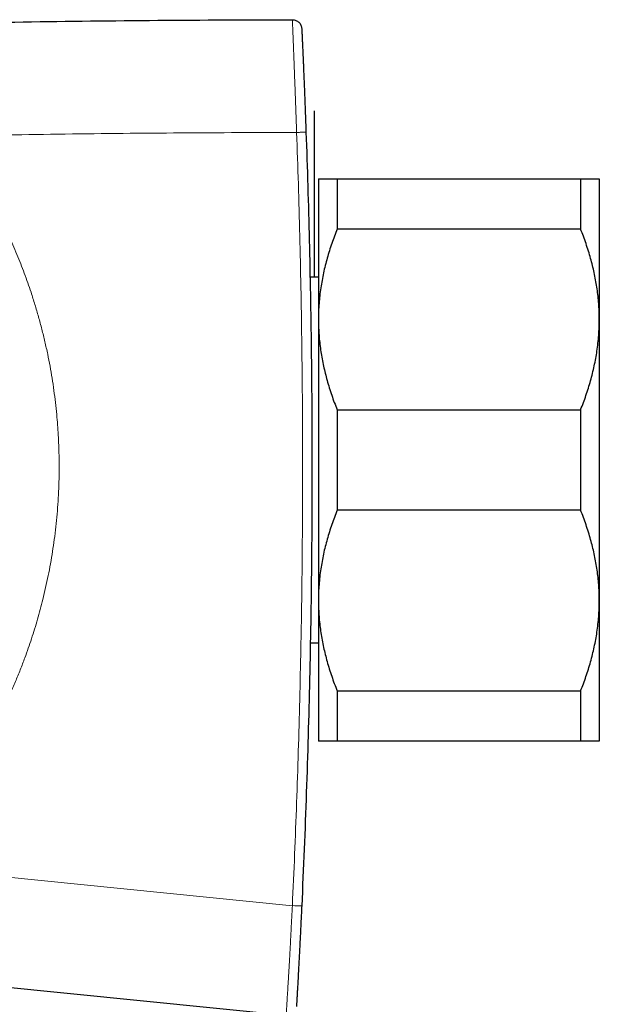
# Model space of a CAD drawing. Header units: millimetres. Extents: x 8 to 1323, y 12 to 708.
# Tile 11 of 44: x 361 to 392, y 648 to 701. Entities that reach past the tile are written whole.
import ezdxf

# ---------------------------------------------------------------- set-up
doc = ezdxf.new("R2010")
doc.units = ezdxf.units.MM

msp = doc.modelspace()

# ---------------------------------------------------------------- linework, layer by layer
at = {"color": 7, "linetype": 'Continuous', "lineweight": 30}
for p, q in [((377.071, 695.908), (377.071, 687.032)), ((377.071, 695.908), (377.071, 688.908)), ((377.296, 692.282), (377.296, 684.782)), ((378.296, 692.282), (378.296, 689.604)), ((378.296, 692.282), (391.296, 692.282)), ((391.296, 692.282), (391.296, 689.604)), ((392.296, 692.282), (392.296, 684.782)), ((391.296, 689.604), (378.296, 689.604)), ((377.296, 687.032), (376.847, 687.032)), ((377.296, 684.782), (377.296, 669.782)), ((392.296, 684.782), (392.296, 669.782)), ((378.296, 679.96), (378.296, 674.604)), ((378.296, 679.96), (391.296, 679.96)), ((391.296, 679.96), (391.296, 674.604)), ((391.296, 674.604), (378.296, 674.604)), ((377.296, 669.782), (377.296, 662.282)), ((392.296, 669.782), (392.296, 662.282)), ((376.861, 667.532), (377.296, 667.532)), ((378.296, 664.96), (391.296, 664.96)), ((378.296, 664.96), (378.296, 662.282)), ((391.296, 664.96), (391.296, 662.282)), ((391.296, 662.282), (378.296, 662.282)), ((375.573, 647.645), (340.718, 651.112))]:
    msp.add_line(p, q, dxfattribs=at)
at = {"color": 8, "linetype": 'Continuous', "lineweight": 0}
msp.add_line((354.337, 655.653), (375.903, 653.501), dxfattribs=at)
msp.add_arc((376.269, 658.464), 4.976, 265.7789, 271.5336, dxfattribs=at)
at = {"color": 7, "linetype": 'Continuous', "lineweight": 30}
for points in [[(347.161, 700.332), (349.555, 700.398), (354.345, 700.531), (361.531, 700.664), (368.717, 700.753), (373.508, 700.768), (375.904, 700.775)], [(375.904, 700.775), (375.968, 700.768), (376.095, 700.754), (376.257, 700.645), (376.374, 700.488), (376.394, 700.362), (376.404, 700.298)]]:
    msp.add_open_spline(points, degree=3, dxfattribs=at)
at = {"color": 8, "linetype": 'Continuous', "lineweight": 0}
for points, knots in [([(376.132, 694.759), (376.132, 694.759), (376.129, 694.869), (376.121, 695.089), (376.109, 695.42), (376.097, 695.75), (376.085, 696.082), (376.073, 696.413), (376.061, 696.745), (376.049, 697.076), (376.038, 697.351), (376.03, 697.572), (376.024, 697.74), (376.017, 697.906), (376.011, 698.071), (376.005, 698.234), (375.999, 698.395), (375.993, 698.553), (375.987, 698.708), (375.981, 698.86), (375.975, 699.008), (375.97, 699.151), (375.965, 699.29), (375.96, 699.422), (375.955, 699.55), (375.95, 699.671), (375.945, 699.784), (375.941, 699.89), (375.937, 699.988), (375.934, 700.08), (375.93, 700.165), (375.927, 700.243), (375.924, 700.314), (375.921, 700.38), (375.918, 700.453), (375.915, 700.529), (375.912, 700.601), (375.909, 700.659), (375.907, 700.704), (375.906, 700.737), (375.905, 700.76), (375.904, 700.773), (375.904, 700.774), (375.904, 700.775)], [0, 0, 0, 0, 0.000006, 0.033472, 0.066956, 0.100507, 0.134086, 0.16804, 0.202041, 0.236215, 0.270466, 0.288335, 0.30622, 0.324257, 0.342293, 0.360421, 0.378549, 0.396866, 0.415215, 0.433673, 0.452169, 0.470991, 0.489812, 0.508818, 0.527825, 0.547182, 0.566587, 0.585649, 0.604752, 0.624126, 0.643501, 0.663007, 0.682515, 0.702257, 0.722024, 0.756172, 0.790408, 0.824861, 0.859371, 0.894449, 0.929564, 0.96477, 1, 1, 1, 1]), ([(357.587, 694.57), (357.732, 694.372), (358.023, 693.978), (358.44, 693.373), (358.843, 692.758), (359.215, 692.157), (359.559, 691.572), (359.877, 691.003), (360.182, 690.427), (360.474, 689.845), (360.738, 689.288), (360.977, 688.757), (361.192, 688.254), (361.396, 687.749), (361.591, 687.244), (361.775, 686.738), (361.965, 686.182), (362.159, 685.576), (362.352, 684.919), (362.53, 684.257), (362.693, 683.592), (362.838, 682.934), (362.965, 682.283), (363.076, 681.641), (363.173, 680.997), (363.256, 680.351), (363.32, 679.738), (363.37, 679.158), (363.406, 678.612), (363.432, 678.068), (363.447, 677.527), (363.453, 676.989), (363.449, 676.401), (363.43, 675.765), (363.395, 675.081), (363.344, 674.398), (363.276, 673.716), (363.195, 673.047), (363.099, 672.392), (362.991, 671.749), (362.869, 671.109), (362.733, 670.472), (362.591, 669.872), (362.445, 669.308), (362.298, 668.781), (362.142, 668.26), (361.977, 667.744), (361.804, 667.234), (361.605, 666.681), (361.377, 666.087), (361.117, 665.453), (360.842, 664.826), (360.553, 664.205), (360.254, 663.6), (359.947, 663.013), (359.632, 662.443), (359.304, 661.879), (358.964, 661.323), (358.631, 660.804), (358.307, 660.32), (357.993, 659.871), (357.673, 659.431), (357.347, 658.998), (357.015, 658.574), (356.644, 658.119), (356.232, 657.633), (355.776, 657.121), (355.308, 656.62), (354.83, 656.129), (354.502, 655.812), (354.337, 655.653)], [0, 0, 0, 0, 0.017204, 0.034413, 0.051622, 0.068826, 0.084077, 0.099333, 0.114592, 0.129848, 0.145099, 0.157909, 0.170721, 0.183531, 0.196145, 0.208759, 0.221373, 0.237409, 0.253453, 0.269498, 0.285541, 0.301578, 0.316828, 0.332084, 0.347342, 0.362598, 0.377849, 0.390659, 0.40347, 0.41628, 0.428893, 0.441507, 0.45412, 0.470157, 0.486201, 0.502246, 0.51829, 0.534327, 0.549581, 0.564839, 0.5801, 0.595359, 0.610612, 0.623425, 0.636238, 0.649051, 0.661666, 0.674282, 0.686898, 0.702937, 0.718984, 0.735032, 0.751078, 0.767118, 0.782378, 0.797643, 0.81291, 0.828175, 0.843435, 0.856253, 0.869071, 0.881889, 0.89451, 0.907132, 0.919752, 0.935798, 0.951849, 0.967903, 0.983955, 1, 1, 1, 1]), ([(376.132, 694.759), (374.072, 694.753), (369.951, 694.742), (363.769, 694.679), (359.648, 694.606), (357.587, 694.57)], [0, 0, 0, 0, 0.333272, 0.666601, 1, 1, 1, 1]), ([(375.903, 653.501), (375.945, 654.416), (376.028, 656.246), (376.133, 658.992), (376.224, 661.739), (376.3, 664.486), (376.357, 667.081), (376.399, 669.525), (376.427, 671.816), (376.445, 674.107), (376.453, 676.397), (376.45, 678.686), (376.436, 681.131), (376.407, 683.732), (376.362, 686.489), (376.301, 689.246), (376.226, 692.003), (376.164, 693.84), (376.132, 694.759)], [0, 0, 0, 0, 0.066594, 0.13319, 0.199786, 0.266382, 0.332976, 0.388499, 0.444023, 0.499547, 0.555015, 0.610483, 0.665951, 0.73276, 0.79957, 0.866381, 0.933191, 1, 1, 1, 1]), ([(375.573, 647.645), (375.573, 647.645), (375.573, 647.645), (375.573, 647.649), (375.574, 647.668), (375.576, 647.701), (375.579, 647.744), (375.582, 647.794), (375.586, 647.858), (375.59, 647.929), (375.595, 648.005), (375.6, 648.083), (375.605, 648.171), (375.611, 648.271), (375.618, 648.384), (375.626, 648.508), (375.634, 648.646), (375.644, 648.798), (375.654, 648.963), (375.665, 649.144), (375.677, 649.338), (375.689, 649.543), (375.702, 649.758), (375.715, 649.981), (375.729, 650.213), (375.743, 650.454), (375.757, 650.702), (375.772, 650.97), (375.788, 651.261), (375.805, 651.572), (375.821, 651.886), (375.84, 652.239), (375.86, 652.633), (375.882, 653.067), (375.896, 653.356), (375.903, 653.501), (375.903, 653.501)], [0, 0, 0, 0, 0.000006, 0.043676, 0.087356, 0.131017, 0.164291, 0.197592, 0.230881, 0.264139, 0.288915, 0.313701, 0.338473, 0.363756, 0.389055, 0.414333, 0.439975, 0.465642, 0.491282, 0.517931, 0.544612, 0.571264, 0.597895, 0.624552, 0.651189, 0.678571, 0.705972, 0.733361, 0.766327, 0.799324, 0.832332, 0.865314, 0.910198, 0.955101, 0.999994, 1, 1, 1, 1])]:
    msp.add_open_spline(points, degree=3, knots=knots, dxfattribs=at)
at = {"color": 7, "linetype": 'Continuous', "lineweight": 30}
for points, knots in [([(376.405, 700.298), (376.405, 700.298), (376.405, 700.296), (376.406, 700.285), (376.407, 700.264), (376.408, 700.234), (376.41, 700.192), (376.412, 700.138), (376.416, 700.073), (376.419, 699.996), (376.423, 699.909), (376.428, 699.808), (376.433, 699.697), (376.438, 699.58), (376.443, 699.461), (376.449, 699.329), (376.456, 699.186), (376.462, 699.03), (376.47, 698.863), (376.478, 698.686), (376.486, 698.5), (376.494, 698.306), (376.503, 698.088), (376.513, 697.846), (376.524, 697.581), (376.535, 697.31), (376.547, 697.022), (376.559, 696.717), (376.572, 696.397), (376.584, 696.075), (376.596, 695.751), (376.608, 695.427), (376.62, 695.103), (376.628, 694.886), (376.632, 694.778)], [0, 0, 0, 0, 0.035719, 0.071435, 0.107147, 0.142862, 0.17858, 0.214295, 0.250007, 0.281258, 0.312507, 0.343757, 0.375003, 0.400005, 0.425003, 0.450001, 0.475002, 0.5, 0.524997, 0.549998, 0.574996, 0.599995, 0.624996, 0.656242, 0.687492, 0.718741, 0.749992, 0.785704, 0.821419, 0.857136, 0.892851, 0.928564, 0.964281, 1, 1, 1, 1]), ([(376.632, 694.778), (376.665, 693.814), (376.731, 691.887), (376.808, 688.996), (376.87, 686.105), (376.914, 683.214), (376.943, 680.323), (376.954, 677.433), (376.949, 674.543), (376.926, 671.607), (376.886, 668.625), (376.826, 665.597), (376.749, 662.57), (376.653, 659.543), (376.539, 656.516), (376.448, 654.498), (376.403, 653.489)], [0, 0, 0, 0, 0.070034, 0.140052, 0.210058, 0.280054, 0.350041, 0.420024, 0.490003, 0.559982, 0.633296, 0.706615, 0.779942, 0.85328, 0.926632, 1, 1, 1, 1]), ([(377.296, 692.282), (377.296, 692.282), (377.297, 692.282), (377.307, 692.282), (377.332, 692.282), (377.371, 692.282), (377.424, 692.282), (377.489, 692.282), (377.566, 692.282), (377.656, 692.282), (377.758, 692.282), (377.873, 692.282), (378.003, 692.282), (378.143, 692.282), (378.245, 692.282), (378.296, 692.282)], [0, 0, 0, 0, 0.0314246, 0.1107733, 0.1901569, 0.2695421, 0.348893, 0.4289402, 0.5089879, 0.5876202, 0.6662531, 0.7496746, 0.8331215, 0.9165727, 1, 1, 1, 1]), ([(391.296, 692.282), (391.36, 692.282), (391.489, 692.282), (391.661, 692.282), (391.804, 692.282), (391.919, 692.282), (392.011, 692.282), (392.09, 692.282), (392.158, 692.282), (392.214, 692.282), (392.256, 692.282), (392.284, 692.282), (392.295, 692.282), (392.296, 692.282), (392.296, 692.282)], [0, 0, 0, 0, 0.106053, 0.212128, 0.318174, 0.398176, 0.478178, 0.557348, 0.636518, 0.719514, 0.802549, 0.885582, 0.968575, 1, 1, 1, 1]), ([(378.296, 689.604), (378.246, 689.477), (378.145, 689.222), (378.007, 688.836), (377.879, 688.448), (377.763, 688.056), (377.657, 687.661), (377.565, 687.264), (377.485, 686.867), (377.418, 686.462), (377.364, 686.049), (377.325, 685.627), (377.3, 685.205), (377.297, 684.923), (377.296, 684.782)], [0, 0, 0, 0, 0.082025, 0.164072, 0.246116, 0.328135, 0.410674, 0.493213, 0.574834, 0.656455, 0.742321, 0.82823, 0.914137, 1, 1, 1, 1]), ([(392.296, 684.782), (392.296, 684.838), (392.295, 685.024), (392.284, 685.34), (392.258, 685.729), (392.219, 686.117), (392.167, 686.505), (392.101, 686.893), (392.024, 687.278), (391.934, 687.658), (391.833, 688.042), (391.717, 688.431), (391.588, 688.825), (391.448, 689.217), (391.347, 689.475), (391.296, 689.604)], [0, 0, 0, 0, 0.034083, 0.113223, 0.192397, 0.271573, 0.350714, 0.430546, 0.510378, 0.588808, 0.667237, 0.750413, 0.833614, 0.916819, 1, 1, 1, 1]), ([(377.296, 684.782), (377.296, 684.726), (377.297, 684.541), (377.307, 684.225), (377.333, 683.836), (377.373, 683.448), (377.425, 683.06), (377.49, 682.672), (377.568, 682.287), (377.657, 681.906), (377.759, 681.522), (377.874, 681.133), (378.004, 680.739), (378.143, 680.348), (378.245, 680.09), (378.296, 679.96)], [0, 0, 0, 0, 0.0340833, 0.1132228, 0.1923969, 0.2715725, 0.3507142, 0.4305461, 0.5103785, 0.5888076, 0.6672374, 0.750413, 0.8336138, 0.9168187, 1, 1, 1, 1]), ([(391.296, 679.96), (391.346, 680.088), (391.446, 680.343), (391.584, 680.728), (391.712, 681.117), (391.829, 681.509), (391.934, 681.904), (392.027, 682.301), (392.106, 682.698), (392.173, 683.103), (392.227, 683.516), (392.266, 683.937), (392.291, 684.36), (392.294, 684.641), (392.296, 684.782)], [0, 0, 0, 0, 0.082025, 0.164072, 0.246116, 0.328135, 0.410674, 0.493213, 0.574834, 0.656455, 0.742321, 0.82823, 0.914137, 1, 1, 1, 1]), ([(378.296, 674.604), (378.246, 674.477), (378.145, 674.222), (378.007, 673.836), (377.879, 673.448), (377.763, 673.056), (377.657, 672.661), (377.565, 672.264), (377.485, 671.867), (377.418, 671.462), (377.364, 671.049), (377.325, 670.627), (377.3, 670.205), (377.297, 669.923), (377.296, 669.782)], [0, 0, 0, 0, 0.082025, 0.164072, 0.246116, 0.328135, 0.410674, 0.493213, 0.574834, 0.656455, 0.742321, 0.82823, 0.914137, 1, 1, 1, 1]), ([(392.296, 669.782), (392.296, 669.838), (392.295, 670.024), (392.284, 670.34), (392.258, 670.729), (392.219, 671.117), (392.167, 671.505), (392.101, 671.893), (392.024, 672.278), (391.934, 672.658), (391.833, 673.042), (391.717, 673.431), (391.588, 673.825), (391.448, 674.217), (391.347, 674.475), (391.296, 674.604)], [0, 0, 0, 0, 0.034083, 0.113223, 0.192397, 0.271573, 0.350714, 0.430546, 0.510378, 0.588808, 0.667237, 0.750413, 0.833614, 0.916819, 1, 1, 1, 1]), ([(377.296, 669.782), (377.296, 669.726), (377.297, 669.541), (377.307, 669.225), (377.333, 668.836), (377.373, 668.448), (377.425, 668.06), (377.49, 667.672), (377.568, 667.287), (377.657, 666.906), (377.759, 666.522), (377.874, 666.133), (378.004, 665.739), (378.143, 665.348), (378.245, 665.09), (378.296, 664.96)], [0, 0, 0, 0, 0.034083, 0.113223, 0.192397, 0.271573, 0.350714, 0.430546, 0.510378, 0.588808, 0.667237, 0.750413, 0.833614, 0.916819, 1, 1, 1, 1]), ([(391.296, 664.96), (391.346, 665.088), (391.446, 665.343), (391.584, 665.728), (391.712, 666.117), (391.829, 666.509), (391.934, 666.904), (392.027, 667.301), (392.106, 667.698), (392.173, 668.103), (392.227, 668.516), (392.266, 668.937), (392.291, 669.36), (392.294, 669.641), (392.296, 669.782)], [0, 0, 0, 0, 0.0820249, 0.1640723, 0.2461158, 0.3281353, 0.4106745, 0.4932129, 0.5748345, 0.6564555, 0.7423209, 0.8282301, 0.9141372, 1, 1, 1, 1]), ([(378.296, 662.282), (378.231, 662.282), (378.102, 662.282), (377.93, 662.282), (377.788, 662.282), (377.673, 662.282), (377.581, 662.282), (377.501, 662.282), (377.433, 662.282), (377.378, 662.282), (377.335, 662.282), (377.308, 662.282), (377.297, 662.282), (377.296, 662.282), (377.296, 662.282)], [0, 0, 0, 0, 0.106053, 0.212128, 0.318174, 0.398176, 0.478178, 0.557348, 0.636518, 0.719514, 0.802549, 0.885582, 0.968575, 1, 1, 1, 1]), ([(392.296, 662.282), (392.296, 662.282), (392.295, 662.282), (392.285, 662.282), (392.259, 662.282), (392.22, 662.282), (392.168, 662.282), (392.103, 662.282), (392.025, 662.282), (391.936, 662.282), (391.834, 662.282), (391.718, 662.282), (391.589, 662.282), (391.449, 662.282), (391.347, 662.282), (391.296, 662.282)], [0, 0, 0, 0, 0.031425, 0.110773, 0.190157, 0.269542, 0.348893, 0.42894, 0.508988, 0.58762, 0.666253, 0.749675, 0.833122, 0.916573, 1, 1, 1, 1]), ([(376.402, 653.489), (376.397, 653.383), (376.388, 653.171), (376.372, 652.853), (376.357, 652.536), (376.342, 652.22), (376.326, 651.906), (376.31, 651.593), (376.295, 651.296), (376.281, 651.016), (376.267, 650.753), (376.254, 650.495), (376.241, 650.261), (376.23, 650.05), (376.22, 649.862), (376.21, 649.682), (376.201, 649.511), (376.192, 649.349), (376.184, 649.199), (376.176, 649.059), (376.169, 648.932), (376.162, 648.816), (376.156, 648.702), (376.15, 648.595), (376.144, 648.495), (376.14, 648.41), (376.135, 648.335), (376.132, 648.271), (376.129, 648.218), (376.126, 648.177), (376.124, 648.147), (376.123, 648.127), (376.123, 648.115), (376.122, 648.114), (376.122, 648.113)], [0, 0, 0, 0, 0.035719, 0.071436, 0.107149, 0.142864, 0.17858, 0.214295, 0.250007, 0.281258, 0.312507, 0.343757, 0.375003, 0.400004, 0.425002, 0.450001, 0.475001, 0.499999, 0.524997, 0.549997, 0.574996, 0.599994, 0.624996, 0.656242, 0.687492, 0.71874, 0.749991, 0.785703, 0.821419, 0.857135, 0.89285, 0.928563, 0.964281, 1, 1, 1, 1])]:
    msp.add_open_spline(points, degree=3, knots=knots, dxfattribs=at)
at = {"color": 8, "linetype": 'Continuous', "lineweight": 0}
msp.add_open_spline([(376.132, 694.759), (376.198, 694.761), (376.329, 694.766), (376.494, 694.772), (376.609, 694.777), (376.624, 694.777), (376.632, 694.778)], degree=3, dxfattribs=at)

doc.saveas('drawing.dxf')
